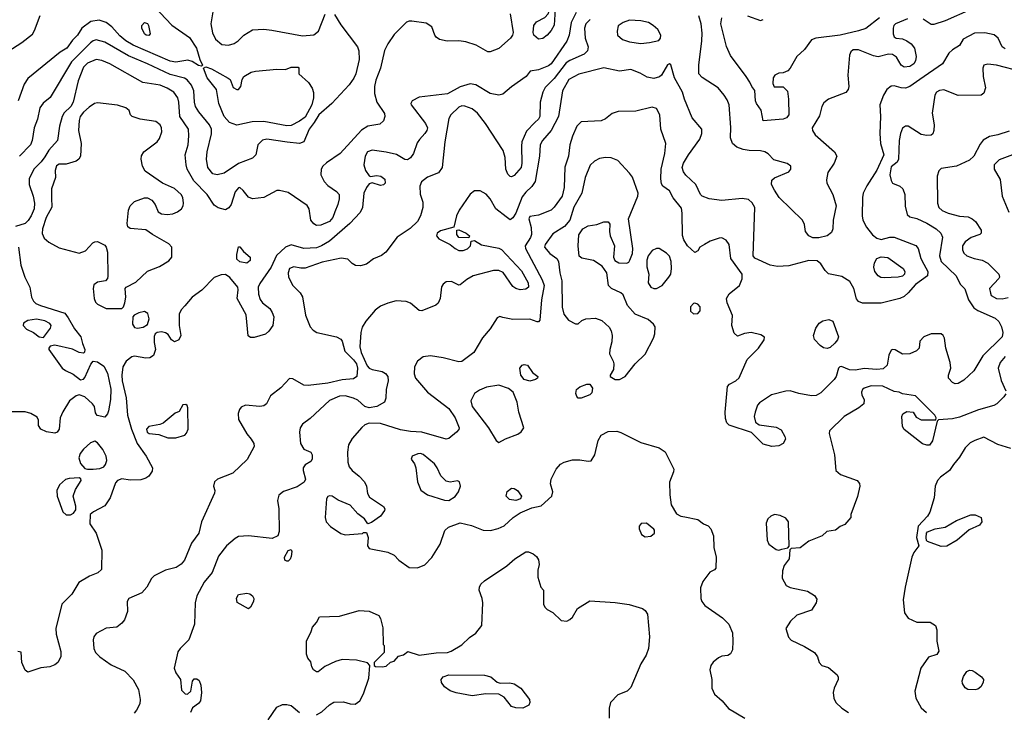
# Model space of a CAD drawing. Extents: x 1173079 to 1307053, y 522583 to 678478.
# Tile 146 of 256: x 1242427 to 1249350, y 555025 to 559895. Entities that reach past the tile are written whole.
import ezdxf

# ---------------------------------------------------------------- set-up
doc = ezdxf.new("R2010")
doc.units = 0

msp = doc.modelspace()

# ---------------------------------------------------------------- linework, layer by layer
at = {"layer": '0CON20XD'}
for points in [[(1246075, 559758.5), (1246042.9, 559785), (1246038.6, 559805), (1246042.2, 559855), (1246060.2, 559879.8), (1246119.2, 559910.8), (1246142.5, 559935), (1246150, 559955), (1246162.5, 560075), (1246175, 560097.5), (1246185, 560100), (1246196.1, 560086.1), (1246196.2, 560045), (1246184.6, 559855.4), (1246165, 559819.2), (1246135.7, 559785), (1246105, 559763.3), (1246075, 559758.5)], [(1243375.3, 559985.3), (1243496.3, 559856.3), (1243620.5, 559770.5), (1243670.5, 559695), (1243694.2, 559614.2), (1243712.5, 559575), (1243705, 559567.5), (1243685, 559572), (1243640.6, 559600.6), (1243609.6, 559609.6), (1243525, 559596), (1243485, 559603.1), (1243224.6, 559714.6), (1243174.6, 559745), (1243131.3, 559781.3), (1243075.3, 559845.3), (1243035.4, 559875.4), (1242985, 559891.2), (1242927.8, 559882.2), (1242864.2, 559835), (1242832.9, 559785), (1242798.5, 559751.5), (1242758.1, 559695), (1242712.7, 559667.3), (1242485, 559482.2), (1242459, 559441), (1242417.6, 559325)], [(1241737.1, 559037.1), (1241712.9, 559135), (1241681.5, 559225), (1241684.3, 559285), (1241695, 559301.2), (1241823, 559357), (1241865, 559365.6), (1241885.6, 559365.6), (1241914.2, 559354.2), (1241965, 559313.8), (1242045, 559335.7), (1242065, 559355.8), (1242088.9, 559395), (1242095.6, 559415), (1242099.7, 559480.3), (1242110.6, 559505), (1242131.4, 559528.6), (1242178.1, 559565), (1242442.5, 559735), (1242517, 559793), (1242532, 559818), (1242570.8, 559925)], [(1245875.8, 559935), (1245895.8, 559805), (1245892.9, 559785), (1245877.8, 559765), (1245795, 559691.5), (1245735, 559668.6), (1245717.9, 559667.9), (1245635.7, 559715), (1245565, 559739.4), (1245515, 559747.1), (1245433.4, 559743.4), (1245379.2, 559755), (1245355, 559771.1), (1245345.5, 559785), (1245326, 559845), (1245285, 559870), (1245185, 559885.4), (1245165, 559885.5), (1245146.4, 559876.4), (1245059.8, 559790.2), (1245016.2, 559725), (1244993, 559677), (1244964.5, 559555), (1244930.9, 559469.1), (1244921.5, 559425), (1244920.9, 559375), (1244939.4, 559315), (1244991.5, 559235), (1244995.4, 559214.6), (1244985.5, 559184.5), (1244959.1, 559160.9), (1244875, 559146.5), (1244831.1, 559118.9), (1244681.4, 558955), (1244585, 558887.9), (1244559.5, 558865), (1244547.5, 558845), (1244545.5, 558805), (1244567.6, 558757.6), (1244595, 558729.1), (1244655, 558687.8), (1244672.5, 558665), (1244673.6, 558636.4), (1244664.3, 558595.7), (1244642.9, 558545), (1244628.5, 558505), (1244605, 558476.5), (1244545, 558450.9), (1244515, 558448.7), (1244495, 558459.6), (1244475.4, 558485), (1244461.8, 558565), (1244449, 558589), (1244315, 558679.5), (1244255, 558694.4), (1244235, 558693.1), (1244145, 558644.3), (1244065, 558634.3), (1244035, 558646.2), (1243998.8, 558695), (1243975, 558713.8), (1243965, 558713.3), (1243943.3, 558685), (1243913.7, 558596.3), (1243898.9, 558571.1), (1243875, 558558.1), (1243821.9, 558571.9), (1243795, 558590.8), (1243744.6, 558665), (1243652.3, 558762.3), (1243605.4, 558845), (1243597.3, 558875), (1243591.8, 558945), (1243612.9, 559015), (1243617.2, 559077.2), (1243613.5, 559125), (1243554.2, 559215), (1243547.4, 559315), (1243539.7, 559345), (1243510, 559385), (1243465, 559413.4), (1243415, 559433.4), (1243293.4, 559453.4), (1243062, 559585), (1243005, 559607.3), (1242965, 559615.5), (1242905, 559590), (1242875, 559562), (1242838.7, 559465), (1242803.4, 559315), (1242785.8, 559285), (1242740.9, 559239.1), (1242727, 559213), (1242707.1, 559145), (1242693.5, 559045), (1242632.9, 558977.1), (1242605, 558930.8), (1242578.4, 558895), (1242526.9, 558845), (1242494, 558775), (1242494.7, 558735), (1242522.2, 558655), (1242531.4, 558605), (1242528, 558565), (1242508.6, 558515), (1242487.3, 558482.7), (1242465, 558462.7), (1242398.5, 558441.5)], [(1246340.3, 559945), (1246305.5, 559874.5), (1246290.2, 559785), (1246275.2, 559744.8), (1246165, 559584.6), (1246145, 559570.4), (1246075, 559541.4), (1246017.5, 559532.5), (1245988.8, 559495), (1245885, 559421.9), (1245825, 559370.6), (1245795, 559363.3), (1245735, 559376.5), (1245635, 559436.2), (1245595, 559444.5), (1245525, 559423.1), (1245435, 559374.6), (1245235, 559349.2), (1245187.5, 559325), (1245176.7, 559305), (1245180, 559295), (1245281.5, 559165), (1245294.5, 559135), (1245290, 559115), (1245276.7, 559095), (1245237.3, 559052.7), (1245221.7, 559028.3), (1245196.9, 558955), (1245175, 558924), (1245155, 558910), (1245135, 558912), (1245076.4, 558946.4), (1245004.3, 558964.3), (1244905, 558977.5), (1244873.6, 558965), (1244855.4, 558935), (1244847.1, 558875), (1244859.2, 558835), (1244885, 558796.7), (1244895, 558792.5), (1244935, 558800), (1244967.5, 558795), (1244993.6, 558773.6), (1244996.7, 558745), (1244985, 558733.3), (1244965, 558730), (1244905, 558746.7), (1244885, 558741.2), (1244865, 558715.8), (1244846.1, 558675), (1244837.5, 558575), (1244820.3, 558539.7), (1244748, 558462), (1244605, 558338.8), (1244550, 558305), (1244515, 558291.8), (1244425, 558286.2), (1244335, 558311.1), (1244296.4, 558296.4), (1244233.9, 558236.1), (1244194.6, 558155), (1244115, 558040), (1244103.8, 558015), (1244106.4, 557965), (1244117, 557927), (1244134.6, 557904.6), (1244185, 557864.4), (1244203.6, 557835), (1244213.6, 557805), (1244207.7, 557745), (1244179.6, 557705), (1244155, 557684.5), (1244075, 557659.2), (1244051.2, 557661.2), (1244032.7, 557672.7), (1244018.6, 557818.6), (1243956.9, 557935), (1243963.3, 557995), (1243960, 558015), (1243905, 558082.9), (1243875, 558102.9), (1243845, 558101.8), (1243795, 558082.5), (1243707.2, 557992.8), (1243638.9, 557945), (1243587.8, 557882.2), (1243562.5, 557855), (1243547.5, 557825), (1243547.5, 557745), (1243560, 557675), (1243545.9, 557644.1), (1243515, 557630), (1243495, 557643.3), (1243470.3, 557680.3), (1243453.1, 557693.1), (1243425, 557699.4), (1243394.4, 557695.6), (1243380, 557685), (1243372.5, 557667.5), (1243371.8, 557625), (1243382.5, 557575), (1243367.3, 557532.7), (1243341.7, 557518.3), (1243315.4, 557514.6), (1243235, 557528.8), (1243215, 557523.8), (1243176.2, 557495), (1243152.2, 557455), (1243144.7, 557395.3), (1243147.2, 557355), (1243175.4, 557235.4), (1243186.2, 557115), (1243212.7, 557015), (1243252.6, 556915), (1243316.9, 556825), (1243362.2, 556745), (1243359.8, 556720.2), (1243335, 556685.8), (1243315, 556671.4), (1243279.7, 556660.3), (1243205, 556657.5), (1243145, 556665.7), (1243114.4, 556655.6), (1243100.9, 556639.1), (1243063.3, 556533.3), (1243025, 556476.7), (1242945.9, 556434.1), (1242923.3, 556415), (1242921.2, 556351.2), (1242964.2, 556285), (1243003.8, 556165), (1243001.7, 556028.3), (1242977.5, 556005), (1242917.3, 555982.7), (1242843, 555937), (1242795, 555856.2), (1242724.2, 555785), (1242680.6, 555615), (1242682.9, 555575), (1242717.3, 555452.7), (1242715.8, 555415), (1242695.6, 555374.4), (1242675, 555358.8), (1242640, 555345), (1242575, 555338.8), (1242485, 555307.5), (1242465, 555322.5), (1242443.3, 555375), (1242438.3, 555448.3), (1242415, 555452.5)], [(1244641.7, 559931.7), (1244685, 559858.8), (1244803.3, 559705), (1244812.7, 559675), (1244814.5, 559615), (1244791.8, 559515), (1244777, 559483), (1244742.9, 559437.1), (1244622.5, 559305), (1244531.6, 559225), (1244498.9, 559171.1), (1244461.5, 559125), (1244424.3, 559035.7), (1244395.6, 559024.4), (1244307.5, 559032.5), (1244165.6, 559054.4), (1244135, 559046.9), (1244102.5, 559015), (1244086.9, 558945), (1244065, 558920.5), (1243965, 558883.8), (1243865, 558816.4), (1243815, 558804.5), (1243785, 558811.1), (1243749.1, 558855), (1243740, 558915), (1243744.6, 558965), (1243777, 559093), (1243775.3, 559125), (1243762.5, 559155), (1243687.3, 559247.3), (1243664.3, 559284.3), (1243656.4, 559315), (1243650.8, 559395), (1243634.2, 559435), (1243605, 559471.1), (1243585, 559484), (1243485, 559508.4), (1243325, 559585.3), (1243191.8, 559641.8), (1243025, 559737.6), (1242965, 559752.5), (1242945, 559746.5), (1242925, 559731.2), (1242791.8, 559598.2), (1242641.7, 559348.3), (1242591.3, 559308.7), (1242568, 559275), (1242551.9, 559195), (1242529.5, 559135), (1242515.8, 559045.8), (1242502.9, 559015), (1242427.1, 558935)], [(1243787.5, 559965), (1243770.4, 559865), (1243782.1, 559802.1), (1243805, 559758), (1243849.7, 559719.7), (1243895, 559715.8), (1243935, 559727.5), (1243963.7, 559746.3), (1244003.6, 559786.4), (1244065, 559822.3), (1244145, 559827.9), (1244200.2, 559820.2), (1244415, 559781.1), (1244495, 559788), (1244527.5, 559815), (1244575, 559933.3)], [(1248668.5, 559901.5), (1248584.2, 559865), (1248574.3, 559855), (1248569.2, 559835), (1248568.8, 559795), (1248576.7, 559775), (1248590, 559765), (1248635, 559759.2), (1248665, 559747.1), (1248695.3, 559725.3), (1248718.1, 559695), (1248729.5, 559635), (1248725.5, 559605), (1248714.4, 559585), (1248685, 559564.6), (1248645, 559560), (1248625.5, 559575), (1248591.4, 559631.4), (1248565, 559650.5), (1248535, 559653.5), (1248464.3, 559634.3), (1248431.2, 559641.2), (1248325, 559682.9), (1248287.6, 559682.4), (1248270.9, 559669.1), (1248261.5, 559645), (1248251.1, 559505), (1248257.5, 559425), (1248252.5, 559405), (1248235, 559382.5), (1248114.7, 559335.3), (1248080.5, 559309.5), (1248066.7, 559285), (1248050.7, 559219.3), (1247998.9, 559135), (1248001.1, 559115), (1248020.8, 559085), (1248156, 558965), (1248172, 558935), (1248154.2, 558885.8), (1248110, 558820), (1248100.7, 558769.3), (1248102.5, 558745), (1248144.6, 558665), (1248168.2, 558585), (1248147.1, 558485), (1248145.6, 558425), (1248135, 558398.8), (1248105, 558375.6), (1248045, 558361.8), (1248005, 558361.5), (1247975, 558375.7), (1247952.9, 558405), (1247945.7, 558455), (1247931.4, 558485), (1247766.7, 558645), (1247735, 558696.2), (1247712.9, 558735), (1247714.5, 558765.5), (1247735, 558784), (1247834, 558825), (1247849.4, 558845), (1247848.1, 558865), (1247823.7, 558883.7), (1247730.2, 558910.2), (1247690.6, 558950.6), (1247666.1, 558966.1), (1247635, 558973.8), (1247555.3, 558975.3), (1247515, 558982.2), (1247469.6, 558999.6), (1247439.5, 559025), (1247425.4, 559065), (1247426.7, 559136.7), (1247414.6, 559295), (1247401.7, 559331.7), (1247381.5, 559365), (1247337.1, 559415), (1247225, 559488.1), (1247203.1, 559515), (1247201.8, 559575), (1247223.9, 559746.1), (1247225, 559800), (1247218.2, 559865), (1247202.6, 559922.6)], [(1247545, 559922.1), (1247635, 559888.5), (1247654, 559896)], [(1249114.6, 559965.4), (1248935, 559887.5), (1248855, 559861.1), (1248835, 559860.6), (1248778.8, 559898.8)], [(1243335, 559784.4), (1243317.5, 559785), (1243304.2, 559795), (1243287.1, 559835), (1243285.7, 559855), (1243305, 559874.4), (1243325, 559868.9), (1243333.5, 559855), (1243343.8, 559796.2), (1243335, 559784.4)], [(1246437.5, 559895), (1246408.5, 559865), (1246399.2, 559835), (1246402.3, 559765), (1246424.5, 559705), (1246420.6, 559675), (1246395, 559652.3), (1246295, 559608.8), (1246268.8, 559591.2), (1246185, 559481.9), (1246122.1, 559417.9), (1246105.9, 559385), (1246087.7, 559315), (1246085.4, 559215), (1246075, 559195.7), (1246048.5, 559171.5), (1245990.1, 559109.9), (1245958.5, 559035), (1245954.5, 559005), (1245958.9, 558885), (1245952.2, 558855), (1245905, 558799.2), (1245885, 558790), (1245875, 558792), (1245859.1, 558809.1), (1245844.4, 558845), (1245840, 558925), (1245827.1, 558975), (1245701.5, 559165), (1245645, 559238.1), (1245607.8, 559267.8), (1245557.8, 559287.8), (1245535, 559288.2), (1245515, 559280.9), (1245457.5, 559225), (1245445, 559200), (1245416, 559035), (1245398.5, 558855), (1245370.8, 558819.2), (1245295, 558788.2), (1245252.9, 558755), (1245240.6, 558725), (1245243, 558667)], [(1246795, 559726.4), (1246855, 559734.4), (1246920.5, 559749.5), (1246933.3, 559765), (1246934, 559785), (1246914, 559825), (1246880.8, 559855), (1246847.5, 559875), (1246795, 559886.6), (1246715, 559890.6), (1246670.8, 559875), (1246635, 559851.2), (1246627.1, 559815), (1246631.4, 559785), (1246665.8, 559755), (1246715, 559738), (1246795, 559726.4)], [(1248472.5, 559907.5), (1248376.5, 559833.5), (1248325, 559815.3), (1248195, 559785.4), (1248025.7, 559764.3), (1247995, 559752), (1247946, 559685), (1247891.4, 559635), (1247845, 559554), (1247828, 559535), (1247795, 559520), (1247765, 559518), (1247736.1, 559503.9), (1247723.8, 559485), (1247722.5, 559445), (1247731.7, 559421.7), (1247795, 559422.5), (1247825, 559392.5), (1247833.8, 559335), (1247834, 559225), (1247818.8, 559205), (1247795.5, 559194.5), (1247655, 559182.5), (1247639.5, 559259.5), (1247606.7, 559305), (1247600, 559325), (1247597, 559397), (1247573.9, 559423.9), (1247561.2, 559455), (1247534.3, 559495), (1247425, 559642), (1247397.4, 559707.4), (1247357.5, 559865), (1247365, 559906.7)], [(1249355, 559689.6), (1249334.1, 559704.1), (1249306.4, 559765), (1249278.7, 559788.7), (1249213.2, 559803.2), (1249140.6, 559799.4), (1249061.2, 559758.8), (1249035, 559712.5), (1248985, 559683.3), (1248960.5, 559659.5), (1248916, 559585), (1248756.1, 559473.9), (1248685, 559424.5), (1248655, 559412.7), (1248625, 559414.5), (1248575, 559429.7), (1248555, 559427.8), (1248524.6, 559405), (1248500, 559365), (1248475.6, 559295), (1248480, 559215), (1248475.6, 559095), (1248478.8, 559025), (1248502, 558945), (1248454.3, 558835.7), (1248382.4, 558727.6), (1248357.9, 558675), (1248352.3, 558645), (1248350, 558515), (1248356.2, 558485), (1248381.5, 558435), (1248422.8, 558382.8), (1248455, 558358.7), (1248485, 558349.7), (1248545, 558365.3), (1248575, 558365.3), (1248728.1, 558308.1), (1248743.3, 558285), (1248763.8, 558215), (1248783.9, 558175), (1248811.8, 558125), (1248810, 558095), (1248725, 558032.5), (1248675, 557973.3), (1248645, 557948.1), (1248615, 557933.8), (1248485, 557901.1), (1248352.1, 557902.1), (1248324.5, 557914.5), (1248311.5, 557931.5), (1248293.3, 558005), (1248264.6, 558054.6), (1248208.8, 558088.8), (1248115, 558108.1), (1248090.8, 558130.8), (1248059.4, 558179.4), (1248035, 558199.1), (1247975, 558202.7), (1247835, 558165.3), (1247755, 558160.3), (1247705, 558170), (1247597.2, 558217.2), (1247584.3, 558235), (1247594.8, 558505.3), (1247596.7, 558575), (1247577.3, 558607.3), (1247551.7, 558631.7), (1247507.4, 558637.4), (1247363.4, 558623.4), (1247275, 558635.7), (1247225, 558654.2), (1247213.3, 558665), (1247182, 558735), (1247111.2, 558801.2), (1247094.6, 558825), (1247085.4, 558855), (1247094.6, 558885), (1247130.4, 558945), (1247208.6, 559055), (1247222.9, 559095), (1247222.5, 559125), (1247155, 559205.8), (1247102.5, 559335), (1247088.1, 559385), (1247030.4, 559485), (1247005, 559576.7), (1246995, 559583.8), (1246981.7, 559578.3), (1246940, 559505), (1246925, 559492.5), (1246885, 559481.9), (1246839.7, 559489.7), (1246788.9, 559518.9), (1246725, 559543.6), (1246645, 559533.8), (1246535, 559555.4), (1246359.3, 559510.7), (1246288.1, 559475), (1246244.6, 559395), (1246216.2, 559213.8), (1246164.8, 559115.2), (1246102.1, 559045), (1246086.2, 559015), (1246082, 558935), (1246052.7, 558757.3), (1246028.8, 558721.2), (1245985, 558682.7), (1245960.3, 558649.7), (1245915, 558535.5), (1245895, 558500.6), (1245875, 558488.1), (1245847.7, 558507.8), (1245774.8, 558564.8), (1245735.3, 558635.3), (1245707.4, 558667.4), (1245665, 558691.4), (1245625, 558692.5), (1245595, 558667.5), (1245516.9, 558555), (1245498.6, 558515), (1245480, 558435), (1245385, 558410.8), (1245362, 558395), (1245358, 558375), (1245373.3, 558355), (1245454.3, 558314.3), (1245489.2, 558285), (1245515, 558272.1), (1245545, 558271.5), (1245575.4, 558284.6), (1245596.2, 558305), (1245602.5, 558337.5), (1245625, 558342.5), (1245675, 558311.2), (1245795, 558288.9), (1245815, 558278.5), (1245955, 558130), (1246003.2, 558045), (1246004.6, 558015), (1245985, 557999.3), (1245945, 557994.7), (1245915, 558003.8), (1245895, 558018.9), (1245826.8, 558116.8), (1245795, 558132.1), (1245758.6, 558131.4), (1245615.4, 558094.6), (1245571.1, 558068.9), (1245525, 558030), (1245515, 558028), (1245463.7, 558053.7), (1245425, 558052.5), (1245404.1, 558035.9), (1245392.7, 558017.3), (1245384.6, 557935), (1245369.1, 557900.9), (1245352.4, 557887.6), (1245255, 557848), (1245235, 557850), (1245175, 557902.9), (1245145, 557912.9), (1245075, 557917.5), (1245015, 557902.7), (1244965, 557881.5), (1244927.1, 557852.9), (1244861.1, 557775), (1244836.2, 557733.8), (1244825.5, 557694.5), (1244820, 557595), (1244827.5, 557555), (1244871.1, 557461.1), (1244885, 557444.6), (1244905, 557436), (1244975, 557422.3), (1244998.2, 557408.2), (1245016.2, 557385), (1245019.2, 557355), (1245003.3, 557295), (1245002, 557235), (1244991.2, 557205), (1244938, 557175), (1244884.8, 557164.8), (1244855, 557175.3), (1244805, 557218.8), (1244775, 557234.6), (1244715, 557251.3), (1244675, 557248.5), (1244605, 557218.5), (1244469.5, 557090.5), (1244415, 557050), (1244400, 557025), (1244393.5, 556995), (1244401.5, 556915), (1244425, 556875.8), (1244473.3, 556853.3), (1244483.3, 556835), (1244483.3, 556805), (1244475, 556787.5), (1244435, 556766), (1244421.4, 556745), (1244420, 556725), (1244437.5, 556665), (1244427.2, 556642.8), (1244379.2, 556610.8), (1244281.2, 556578.8), (1244249.3, 556550.7), (1244241.1, 556515), (1244249.5, 556455), (1244252.7, 556297.3), (1244243.3, 556265), (1244201.7, 556248.3), (1244035, 556266.2), (1243965, 556260.6), (1243942.7, 556247.3), (1243880.6, 556195), (1243826.1, 556123.9), (1243781.3, 556008.7), (1243725, 555941.2), (1243672, 555845), (1243660, 555795), (1243656.2, 555645), (1243616, 555535), (1243556, 555475), (1243539.7, 555450.3), (1243512.5, 555335), (1243525, 555302.5), (1243557.5, 555255), (1243565, 555180), (1243590, 555155), (1243606.7, 555153.3), (1243630, 555175), (1243642.5, 555245), (1243655, 555260), (1243671.7, 555261.7), (1243688.3, 555248.3), (1243702, 555215), (1243705.8, 555165), (1243698, 555105), (1243685, 555086.2), (1243642.7, 555057.3), (1243629.2, 555025)], [(1249475, 559529.2), (1249295, 559574.6), (1249235, 559581.9), (1249205, 559576), (1249199.2, 559555), (1249201.1, 559495), (1249216.7, 559415), (1249205, 559378.8), (1249186.7, 559365), (1249025, 559362.2), (1248925, 559401.9), (1248895, 559396.9), (1248874.5, 559385.5), (1248862, 559365), (1248842.1, 559237.9), (1248857.8, 559155), (1248855.6, 559115), (1248846.6, 559093.4), (1248835, 559084), (1248805, 559080), (1248765, 559087.5), (1248675, 559145.5), (1248655, 559145.5), (1248635, 559131.4), (1248620.4, 559095), (1248610.9, 559045), (1248606.9, 558913.1), (1248597.3, 558892.7), (1248555, 558860), (1248544.7, 558805), (1248553.5, 558765), (1248565, 558746), (1248615, 558724), (1248635.8, 558705), (1248650, 558665), (1248653, 558583), (1248666.1, 558526.1), (1248685, 558508.8), (1248735, 558498.1), (1248804.7, 558464.7), (1248870.6, 558425), (1248904.4, 558395), (1248914.5, 558365), (1248895.3, 558235), (1248905.3, 558195), (1249012.2, 558095), (1249040, 558035), (1249071.5, 558001.5), (1249097.7, 557925), (1249135, 557870), (1249165, 557850.4), (1249285, 557796.7), (1249311.9, 557771.9), (1249330.5, 557735), (1249339.5, 557695), (1249335.6, 557665), (1249199.6, 557530.4), (1249135, 557425.6), (1249065, 557361.5), (1249025, 557336.7), (1249005, 557334.5), (1248985, 557343.1), (1248958.1, 557375), (1248958.1, 557395), (1248973.6, 557445), (1248970.4, 557485), (1248938.5, 557585), (1248930, 557655), (1248920, 557675), (1248905, 557685.6), (1248835, 557686.7), (1248785, 557664), (1248756.7, 557635), (1248752.5, 557585), (1248732.3, 557567.7), (1248685, 557545.8), (1248635, 557544.2), (1248583.2, 557573.2), (1248565, 557576.7), (1248555, 557571.4), (1248537.3, 557535), (1248526.4, 557465), (1248498.9, 557441.1), (1248455, 557434.7), (1248365, 557441.8), (1248305, 557431.3), (1248262.6, 557432.6), (1248205, 557457.1), (1248193.8, 557455), (1248184.3, 557445), (1248167.5, 557385), (1248154.5, 557365), (1248059.7, 557270.3), (1248027, 557253), (1247995, 557250), (1247905, 557265.6), (1247845, 557284.3), (1247815, 557283.1), (1247712.7, 557257.3), (1247628.8, 557201.2), (1247614.5, 557185), (1247598.5, 557135), (1247592.5, 557105), (1247601.4, 557065), (1247625.5, 557045.5), (1247745, 557029.5), (1247780.9, 557010.9), (1247808, 556965), (1247812, 556945), (1247796, 556915), (1247765, 556897.8), (1247715.5, 556894.5), (1247655, 556909.4), (1247572.9, 556992.9), (1247415, 557042.9), (1247399.6, 557059.6), (1247388.8, 557091.2), (1247386.8, 557135), (1247404.5, 557315.5), (1247417.8, 557332.2), (1247462, 557355), (1247485, 557377.5), (1247542, 557505), (1247621.2, 557585), (1247662.5, 557645), (1247663, 557663), (1247638.8, 557678.8), (1247570, 557695), (1247522.5, 557687.5), (1247475, 557670), (1247451.7, 557691.7), (1247434.4, 557745), (1247439.4, 557815), (1247400.8, 557905), (1247396.2, 557935), (1247415, 557967.3), (1247488.9, 558025), (1247506.7, 558073.3), (1247506.2, 558105), (1247426.4, 558215), (1247414.5, 558314.5), (1247394.5, 558344.5), (1247365, 558360), (1247345, 558357.8), (1247282.2, 558337.8), (1247241.2, 558315)], [(1244305, 559148.3), (1244145, 559179.5), (1244062.6, 559177.4), (1243955, 559152.1), (1243902.9, 559172.9), (1243865, 559214.3), (1243827.1, 559305), (1243810, 559405), (1243745.7, 559485), (1243720, 559555), (1243735, 559562.5), (1243775, 559550), (1243894.1, 559484.1), (1243906.2, 559475), (1243928.3, 559418.3), (1243953, 559403), (1243966, 559405), (1243982.9, 559425), (1243991.4, 559475), (1244003.1, 559495), (1244054.2, 559525), (1244085, 559532.7), (1244236.4, 559546.4), (1244296, 559544), (1244335, 559560), (1244385, 559560), (1244390, 559555), (1244390, 559515), (1244457.5, 559452.5), (1244483.5, 559413.5), (1244492, 559382), (1244492.8, 559345), (1244481.1, 559295), (1244435, 559209.5), (1244395, 559181.3), (1244335, 559151.7), (1244305, 559148.3)], [(1243145, 557863.3), (1243157.5, 557875), (1243166.1, 557903.9), (1243172.5, 557945), (1243168.8, 558005), (1243175.8, 558014.2), (1243245, 558050.3), (1243325, 558126.1), (1243409.4, 558160.6), (1243475, 558200), (1243496, 558225), (1243496, 558295), (1243475, 558320), (1243360, 558385), (1243315, 558417.5), (1243205, 558426.2), (1243188.8, 558438.8), (1243182.3, 558462.3), (1243191.4, 558555), (1243205, 558586), (1243235, 558615.7), (1243305, 558641.4), (1243325, 558642.5), (1243355.5, 558625.5), (1243379.2, 558595), (1243401.2, 558545), (1243425, 558530), (1243465, 558525.5), (1243505, 558529.6), (1243536.4, 558543.6), (1243564.7, 558565.3), (1243576.7, 558585), (1243579.5, 558605), (1243573.3, 558645), (1243562.2, 558665), (1243515, 558707.3), (1243431.2, 558745), (1243310.5, 558830.5), (1243290, 558865), (1243280.6, 558915), (1243282.6, 558937.4), (1243299.2, 558965), (1243394, 559035), (1243410.3, 559059.7), (1243425.7, 559105.7), (1243424.4, 559134.4), (1243415, 559156), (1243385, 559179.2), (1243275, 559195.7), (1243217.5, 559215), (1243206.4, 559226.4), (1243196.1, 559256.1), (1243173.9, 559273.9), (1243115, 559293.8), (1242975, 559310), (1242953.8, 559305), (1242915, 559280.6), (1242875, 559244.4), (1242852.7, 559215), (1242844.5, 559185), (1242840, 559115), (1242859.2, 559025), (1242855.8, 558935), (1242843.8, 558915), (1242825, 558900), (1242755, 558880), (1242705, 558878.8), (1242685, 558866.2), (1242675.8, 558835), (1242678.8, 558785), (1242651.5, 558705), (1242652, 558642), (1242652.6, 558577.4), (1242612.5, 558505), (1242587.1, 558425), (1242585, 558392.5), (1242598.5, 558358.5), (1242631.4, 558331.4), (1242705, 558291.4), (1242845, 558254.4), (1242890.7, 558269.3), (1242940.8, 558325), (1242955, 558332.9), (1242975, 558334.2), (1243025, 558310), (1243035.8, 558295), (1243045, 558260), (1243047.8, 558092.2), (1243043.8, 558075), (1243030.7, 558059.3), (1242975, 558048.6), (1242949.8, 558030.2), (1242943.5, 558005), (1242950, 557935), (1242959.8, 557909.8), (1242973.8, 557893.8), (1243035, 557863.3), (1243145, 557863.3)], [(1247241.2, 558315), (1247210, 558295), (1247195, 558270), (1247175, 558257.5), (1247122, 558305), (1247096.6, 558346.6), (1247086.4, 558376.4), (1247085.5, 558535), (1247079.4, 558569.4), (1247022.9, 558642.9), (1246995, 558692), (1246950, 558725), (1246940.6, 558740.6), (1246934.4, 558775), (1246938.2, 558845), (1246962.7, 558955), (1246970, 559025), (1246935.3, 559125), (1246927.5, 559225), (1246905, 559270), (1246875, 559279.4), (1246758.8, 559251.2), (1246635, 559250), (1246594, 559236), (1246545, 559198.6), (1246515, 559184.2), (1246375, 559175.8), (1246345, 559145.8), (1246313.3, 559075), (1246294.5, 559015.5), (1246286.7, 558935), (1246261.1, 558858.9), (1246254.6, 558715), (1246241.1, 558655), (1246185, 558575.6), (1246165, 558556.5), (1246075, 558519.5), (1246015, 558511.2), (1246006, 558495), (1246024, 558434), (1246025.3, 558385.3), (1246017.7, 558362.3), (1245982.2, 558305), (1245982.8, 558285), (1246099.7, 558065), (1246115.3, 558025), (1246095.4, 557925), (1246085, 557783.3), (1246075, 557770), (1246065, 557770), (1246015, 557788.9), (1245895, 557785.9), (1245825, 557800), (1245802.5, 557807.5), (1245785, 557798.8), (1245735, 557721.9), (1245681.1, 557658.9), (1245620.5, 557555), (1245535, 557492.5), (1245515, 557488.2), (1245405, 557518.4), (1245315, 557532.5), (1245265, 557524.4), (1245224.3, 557495), (1245203.3, 557455), (1245201.1, 557405), (1245209.4, 557375), (1245295.5, 557275), (1245445, 557161.5), (1245488.8, 557095), (1245517.9, 557025), (1245515, 557012.5), (1245499.4, 556995), (1245445, 556950.5), (1245425, 556944.6), (1245255, 556994.7), (1245175, 557000), (1245105, 557011.3), (1244965, 557056.9), (1244885, 557057.8), (1244855, 557046.1), (1244832.1, 557027.9), (1244765, 556950.9), (1244740, 556905), (1244731.5, 556855), (1244734.4, 556785), (1244745, 556750), (1244764.2, 556725), (1244815, 556685.6), (1244852.5, 556645), (1244865.8, 556615), (1244873, 556563), (1244887, 556537), (1244985, 556471.2), (1244993.8, 556455), (1244992, 556445), (1244965, 556403.8), (1244900.7, 556359.3), (1244875, 556350), (1244851.2, 556385), (1244805, 556420), (1244750.6, 556480.6), (1244666.2, 556516.2), (1244625, 556544.3), (1244605, 556547.8), (1244595, 556542.5), (1244585.6, 556525), (1244575.4, 556395), (1244583.3, 556363.3), (1244612.7, 556332.7), (1244685, 556281.8), (1244715, 556272.2), (1244837.5, 556282.5), (1244845, 556290), (1244865, 556290), (1244877.5, 556255), (1244873.8, 556195), (1244885, 556176.7), (1245015, 556150.8), (1245059.4, 556129.4), (1245093.3, 556095), (1245165, 556044), (1245225, 556040.8), (1245275, 556062.5), (1245325.6, 556114.4), (1245383.1, 556206.9), (1245415.4, 556304.6), (1245442, 556328), (1245525, 556356.7), (1245605, 556337.5), (1245685, 556306.1), (1245737.3, 556302.7), (1245792.4, 556317.6), (1245833.8, 556336.2), (1245897.1, 556395), (1245945, 556428.5), (1246027.1, 556462.9), (1246093.2, 556476.8), (1246169.2, 556545), (1246175.8, 556575), (1246160.5, 556630.5), (1246164, 556665), (1246200, 556735), (1246230.5, 556769.5), (1246255, 556784.4), (1246315, 556799.5), (1246365, 556799.5), (1246425, 556790), (1246445, 556794.2), (1246472.2, 556835), (1246493.6, 556936.4), (1246515, 556973.8), (1246565, 556998.8), (1246625, 557001.2), (1246655, 556992.5), (1246795, 556922.2), (1246924.5, 556884.5), (1246965.5, 556855.5), (1247025.7, 556735), (1247024.2, 556715), (1246996.4, 556643.6), (1246997.5, 556555), (1247008, 556485), (1247045, 556421.2), (1247075, 556404), (1247105, 556400), (1247195, 556380), (1247235, 556350), (1247267.3, 556337.3), (1247285.6, 556315.6), (1247304.3, 556265), (1247307.1, 556185), (1247323.8, 556115), (1247321.7, 556038.3), (1247313, 556027), (1247280.5, 556009.5), (1247231.4, 555945), (1247215, 555900), (1247215.6, 555825), (1247222.5, 555805), (1247245, 555776), (1247369.3, 555689.3), (1247412.5, 555645), (1247438.6, 555585), (1247442.5, 555525), (1247438.8, 555465), (1247424.2, 555435.8), (1247405.7, 555424.3), (1247365, 555419.4), (1247341.4, 555408.6), (1247302, 555378), (1247285.8, 555355), (1247279.2, 555325), (1247292.9, 555255), (1247292.9, 555195), (1247311.7, 555151.7), (1247367.5, 555105), (1247411.7, 555051.7), (1247526.2, 554985)], [(1249385, 559111.4), (1249303.8, 559086.2), (1249245, 559073.1), (1249202.2, 559047.8), (1249179.5, 559020.5), (1249135, 558935.6), (1249105, 558906.2), (1249015, 558865.4), (1248905, 558847.5), (1248888.8, 558831.2), (1248879.2, 558795), (1248880.5, 558605), (1248890.5, 558575), (1248913.9, 558553.9), (1248955, 558535.3), (1249035, 558513.4), (1249095, 558507.9), (1249124, 558495), (1249147, 558477), (1249187.5, 558415), (1249187.5, 558395), (1249178.8, 558385), (1249117.7, 558362.3), (1249075, 558333.1), (1249056.7, 558305), (1249055.6, 558275.6), (1249065, 558253.8), (1249086.2, 558235), (1249138.8, 558215), (1249195, 558202.9), (1249235, 558183.4), (1249312.5, 558105), (1249316.2, 558085), (1249312, 558075), (1249246.7, 558005), (1249252, 557972), (1249258.8, 557955), (1249295, 557933.8), (1249335, 557931.5), (1249377.9, 557942.1)], [(1249406.7, 558945), (1249315, 558908.6), (1249279.2, 558875), (1249278.6, 558845), (1249321.9, 558771.9), (1249336, 558655), (1249381.5, 558541.5)], [(1246645, 557364.4), (1246683.3, 557385), (1246754, 557475), (1246825, 557543.1), (1246883.3, 557655), (1246891.9, 557685), (1246894.2, 557734.2), (1246884, 557755), (1246847.2, 557787.2), (1246755, 557824), (1246700.8, 557885), (1246669.5, 557959.5), (1246653.5, 557973.5), (1246588.6, 558005), (1246566.9, 558025), (1246554.4, 558114.4), (1246522.1, 558162.1), (1246462, 558202), (1246378.8, 558218.8), (1246361.7, 558231.7), (1246354.3, 558305), (1246358.3, 558381.7), (1246386.7, 558425), (1246425, 558445.3), (1246485.4, 558454.6), (1246535, 558474.2), (1246565, 558473.3), (1246576.1, 558456.1), (1246573.1, 558405), (1246578.1, 558375), (1246608.6, 558305), (1246602, 558225), (1246611.7, 558201.7), (1246640, 558185), (1246695, 558182.5), (1246710, 558190), (1246717, 558203), (1246735, 558250), (1246738.8, 558285), (1246707.5, 558495), (1246774.2, 558655), (1246775.7, 558675), (1246735, 558787.5), (1246715, 558816.7), (1246632, 558905), (1246585, 558922.9), (1246545, 558925.4), (1246505, 558917.7), (1246469.1, 558900.9), (1246437.3, 558872.7), (1246402, 558785), (1246378.7, 558675), (1246323, 558577), (1246295.4, 558484.6), (1246258.7, 558441.3), (1246175, 558389.4), (1246122.9, 558315), (1246117.5, 558295), (1246155, 558250), (1246203.3, 558215), (1246216.2, 558195), (1246225.8, 558115), (1246239.6, 558059.6), (1246242.6, 557872.6), (1246253.1, 557825), (1246285, 557782), (1246335, 557756.2), (1246355, 557756.7), (1246380.2, 557779.8), (1246408.1, 557791.9), (1246475, 557796.2), (1246519.8, 557779.8), (1246572, 557732), (1246587.1, 557707.1), (1246593.8, 557673.8), (1246591.2, 557628.8), (1246575.6, 557575), (1246574.3, 557545), (1246600, 557495), (1246603.8, 557475), (1246603.3, 557435), (1246580, 557395), (1246580, 557385), (1246615, 557365.8), (1246645, 557364.4)], [(1245243, 558667), (1245261.4, 558611.4), (1245262.9, 558575), (1245246.2, 558515), (1245223.7, 558476.3), (1245172.2, 558427.8), (1245081.9, 558365), (1245000.8, 558259.2), (1244972.2, 558237.8), (1244915.6, 558214.4), (1244866.7, 558175), (1244824.2, 558164.2), (1244787.7, 558167.7), (1244765, 558181.2), (1244735, 558211.2), (1244688.3, 558218.3), (1244555, 558190.7), (1244435, 558148.8), (1244405, 558147.3), (1244355, 558156.7), (1244325, 558145.7), (1244313.9, 558115), (1244316.5, 558085), (1244347.1, 558025), (1244400.5, 557975), (1244416.3, 557946.3), (1244436.6, 557816.6), (1244470.4, 557735), (1244490.9, 557710.9), (1244516.2, 557696.2), (1244654.7, 557664.7), (1244685, 557648.6), (1244694.6, 557634.6), (1244714.3, 557564.3), (1244775, 557503.8), (1244795.2, 557475), (1244802.7, 557445), (1244798.9, 557385), (1244775, 557369.6), (1244695, 557362.1), (1244595, 557340), (1244455, 557321.8), (1244425, 557325.6), (1244348.9, 557368.9), (1244325, 557371.9), (1244263, 557307), (1244189.6, 557250.4), (1244161.9, 557195), (1244145, 557180), (1244115, 557174.4), (1244016.1, 557183.9), (1243985, 557171.2), (1243972.5, 557155), (1243963.2, 557126.8), (1243964.7, 557084.7), (1244025, 556982), (1244054.2, 556945), (1244073.8, 556915), (1244076.2, 556895), (1244027.8, 556802.2), (1243925, 556705.8), (1243817.5, 556665), (1243796.2, 556645), (1243790.8, 556615), (1243798.8, 556585), (1243796.7, 556565), (1243706.5, 556365), (1243687.5, 556285), (1243635, 556213.8), (1243586, 556095), (1243562.7, 556067.3), (1243526.8, 556043.2), (1243452.5, 556025), (1243373.3, 555985), (1243355, 555966.7), (1243322, 555905), (1243285.5, 555864.5), (1243194, 555825), (1243182, 555805), (1243184.3, 555735), (1243164.3, 555675.7), (1243145, 555651.2), (1243110, 555625), (1243035, 555616), (1242965, 555580), (1242948.8, 555555), (1242944.2, 555535.8), (1242947.5, 555475), (1242960.8, 555445), (1242991.2, 555415), (1243069.7, 555359.7), (1243167.5, 555315), (1243224.4, 555254.4), (1243262.9, 555185), (1243274.2, 555115), (1243272, 555085), (1243249.7, 555040.3), (1243231.7, 555018.3)], [(1245585, 558360), (1245514.2, 558364.2), (1245501.2, 558385), (1245500, 558415), (1245515, 558417.5), (1245567.5, 558395), (1245590, 558375), (1245585, 558360)], [(1242420, 558295), (1242435, 558169.2), (1242463.4, 558083.4), (1242498.9, 558015), (1242509.5, 557945), (1242524.3, 557915), (1242540.4, 557900.4), (1242574.6, 557884.6), (1242745, 557831.2), (1242769.3, 557799.3), (1242811.9, 557721.9), (1242857.1, 557665), (1242868.7, 557618.7), (1242885.7, 557575), (1242883.8, 557556.2), (1242875, 557551.2), (1242845, 557554.4), (1242798, 557578), (1242675, 557606.9), (1242641.2, 557598.8), (1242631.2, 557585), (1242632.5, 557575), (1242727.1, 557445), (1242748.3, 557428.3), (1242802.6, 557402.6), (1242855, 557362), (1242875, 557368), (1242885, 557380), (1242926.5, 557473.5), (1242945, 557494), (1242975, 557489.4), (1243018.3, 557458.3), (1243045, 557410), (1243067.3, 557297.3), (1243065.7, 557224.3), (1243052.5, 557145), (1243045, 557123.8), (1243025, 557101.2), (1242972.3, 557112.3), (1242960.7, 557130.7), (1242953.8, 557175), (1242939.2, 557195), (1242885, 557243.3), (1242845, 557257.1), (1242825, 557250), (1242777.5, 557215), (1242731.2, 557138.8), (1242712.5, 557095), (1242705.6, 557015), (1242690.8, 556995), (1242675, 556986.9), (1242615, 556996), (1242575, 557016.7), (1242560.7, 557040.7), (1242559.3, 557079.3), (1242550.7, 557100.7), (1242506.8, 557126.8), (1242465, 557138.6), (1242341.7, 557138.3)], [(1244025, 558184), (1243975, 558191.4), (1243955, 558212), (1243953.6, 558245), (1243965, 558296.7), (1243975, 558296.7), (1244000, 558265), (1244048.8, 558225), (1244048.3, 558201.7), (1244025, 558184)], [(1246885, 558004.5), (1246905, 558004.5), (1246944.3, 558025), (1246992.5, 558085), (1247004.5, 558105.5), (1247010.9, 558145), (1247008.2, 558195), (1246995, 558232), (1246975, 558253.8), (1246923.9, 558286.1), (1246905, 558286), (1246875, 558271.2), (1246846.2, 558235), (1246836.4, 558203.6), (1246836.4, 558156.4), (1246850, 558105), (1246846, 558045), (1246865, 558014.3), (1246885, 558004.5)], [(1248505, 558079.6), (1248482.5, 558082.5), (1248463.3, 558093.3), (1248440, 558125), (1248433.6, 558155), (1248436.5, 558185), (1248453.1, 558215), (1248485, 558228.5), (1248532, 558222), (1248638.1, 558145), (1248651.1, 558125), (1248648.9, 558105), (1248635, 558092.3), (1248605, 558084.1), (1248505, 558079.6)], [(1243255, 557726.2), (1243295, 557734), (1243325, 557752.5), (1243338.3, 557791.7), (1243328.9, 557828.9), (1243305, 557842.5), (1243266.1, 557833.9), (1243233, 557817), (1243222.5, 557805), (1243221.2, 557755), (1243235, 557730), (1243255, 557726.2)], [(1247165, 557827.5), (1247195, 557829.2), (1247212.1, 557847.9), (1247210.8, 557875), (1247195, 557894), (1247175, 557901.2), (1247165, 557898.8), (1247144.2, 557875), (1247144.2, 557845), (1247165, 557827.5)], [(1242595, 557661.2), (1242644, 557725), (1242648.8, 557745), (1242639.1, 557759.1), (1242605, 557777.1), (1242545, 557788.1), (1242485, 557779.2), (1242455, 557760), (1242452, 557745), (1242475, 557720), (1242523.8, 557695), (1242565, 557664), (1242595, 557661.2)], [(1248105, 557583.5), (1248078, 557588), (1248054.7, 557604.7), (1248015, 557646), (1248007.8, 557675), (1248024.5, 557725), (1248048.9, 557761.1), (1248075, 557777.1), (1248116.5, 557786.5), (1248144.4, 557774.4), (1248183.5, 557665), (1248177.5, 557645), (1248158.7, 557621.3), (1248125, 557591.1), (1248105, 557583.5)], [(1249355, 557526.9), (1249320.4, 557485), (1249307.1, 557445), (1249327.6, 557357.6), (1249361.2, 557285)], [(1246015, 557354.5), (1245975.4, 557365.4), (1245950.6, 557395), (1245944.2, 557445), (1245960, 557465), (1245975, 557470), (1245998.8, 557465), (1246032.5, 557415), (1246070, 557385), (1246068.8, 557375), (1246055, 557365.8), (1246015, 557354.5)], [(1245795, 556922.5), (1245842, 556948), (1245929.2, 556980.8), (1245952.6, 556997.4), (1245972.5, 557025), (1245937.9, 557135), (1245924.6, 557205), (1245896.9, 557275), (1245865, 557302.5), (1245795, 557325.3), (1245709.6, 557310.4), (1245659.1, 557290.9), (1245624.4, 557265.6), (1245600, 557215), (1245608.9, 557175), (1245724.4, 557025), (1245777, 556937), (1245795, 556922.5)], [(1246375, 557232.9), (1246355, 557234.2), (1246344.4, 557245), (1246337, 557267), (1246343.1, 557295), (1246365, 557314.4), (1246415, 557331.9), (1246435, 557331.4), (1246453.6, 557305), (1246449.2, 557270.8), (1246435, 557256.9), (1246375, 557232.9)], [(1249360, 557265), (1249345.9, 557244.1), (1249296.7, 557195), (1249276.9, 557183.1), (1249168.6, 557151.4), (1249035, 557100), (1248985, 557089.4), (1248887.5, 557082.5), (1248877.5, 557072.5), (1248845.5, 556934.5), (1248825, 556903.3), (1248805, 556903.3), (1248775, 556913.8), (1248645, 557012.9), (1248634.3, 557035.7), (1248630, 557105), (1248636.1, 557123.9), (1248665, 557140), (1248710, 557135), (1248730.5, 557100.5), (1248765, 557082), (1248867.5, 557082.5), (1248870, 557095), (1248862.5, 557115), (1248725, 557250), (1248635, 557263.3), (1248610, 557275), (1248575, 557280), (1248495, 557318.4), (1248415, 557320.7), (1248364.2, 557305), (1248352.9, 557295), (1248345.7, 557275), (1248349.2, 557255), (1248365.7, 557225), (1248362.5, 557195), (1248327.5, 557165), (1248225, 557104.4), (1248120, 557005), (1248119.2, 556985), (1248157.3, 556835), (1248165.7, 556725), (1248198.2, 556698.2), (1248315, 556655.7), (1248332, 556635), (1248334, 556615), (1248317.9, 556542.1), (1248270, 556415), (1248270, 556395), (1248230, 556345), (1248195, 556332.5), (1248163.6, 556306.4), (1248103, 556297), (1248070, 556265), (1247975, 556228), (1247915, 556182), (1247852.5, 556177.5), (1247842.5, 556167.5), (1247838, 556105), (1247802.6, 556057.4), (1247790.4, 556019.6), (1247788.9, 555968.9), (1247817, 555917), (1247845, 555902), (1247966.8, 555876.8), (1248015, 555846), (1248031.7, 555821.7), (1248028, 555795), (1247995, 555743.3), (1247892.5, 555707.5), (1247846.7, 555665), (1247813.8, 555615), (1247832.5, 555552.5), (1247852.5, 555532.5), (1247945, 555488), (1248015.8, 555445.8), (1248037.5, 555415), (1248047.5, 555375), (1248067.5, 555355), (1248115, 555341.2), (1248175, 555288.8), (1248182.7, 555272.7), (1248182.5, 555255), (1248152.9, 555195), (1248147.1, 555165), (1248150.8, 555125), (1248166, 555095), (1248208, 555055), (1248254.6, 555024.6)], [(1243525, 556954.3), (1243587.3, 556972.7), (1243601.2, 556988.8), (1243610.8, 557015), (1243610, 557165), (1243605, 557182.5), (1243595, 557190), (1243575, 557186.7), (1243548.8, 557141.2), (1243521.2, 557128.8), (1243435, 557058), (1243411.7, 557048.3), (1243335, 557034.3), (1243320, 557015), (1243324.5, 556995), (1243337.5, 556985), (1243405, 556978), (1243470, 556955), (1243525, 556954.3)], [(1249395, 556879.6), (1249305, 556908.2), (1249205, 556959.4), (1249143, 556937), (1249110.1, 556919.9), (1249074.7, 556885.3), (1249035, 556818.1), (1248992, 556768), (1248964.5, 556725), (1248901.3, 556678.7), (1248879.6, 556655), (1248864.1, 556615), (1248858, 556532), (1248827.6, 556432.4), (1248810, 556405), (1248744, 556335), (1248732, 556255), (1248750, 556195), (1248715, 556148), (1248700.9, 556115), (1248652.1, 555905), (1248638.8, 555815), (1248649.2, 555725), (1248675, 555686.2), (1248735, 555660), (1248829.3, 555659.3), (1248866.7, 555635), (1248876.1, 555606.1), (1248876.7, 555525), (1248890, 555455), (1248875, 555432.5), (1248816.7, 555413.3), (1248764.2, 555335.8), (1248720.8, 555175), (1248728, 555125), (1248765.9, 555055.9), (1248802.5, 555025)], [(1242905, 556733.8), (1242945, 556734.2), (1242990.3, 556739.7), (1243018.1, 556751.9), (1243031.7, 556768.3), (1243039.4, 556795), (1243035.5, 556825), (1243012, 556872), (1242975, 556919.5), (1242955, 556930.4), (1242925, 556920.5), (1242875.5, 556875), (1242852.1, 556845), (1242843.6, 556815), (1242855.4, 556775.4), (1242885, 556740), (1242905, 556733.8)], [(1245445, 556514.6), (1245488.1, 556541.9), (1245512, 556575), (1245527.5, 556615), (1245520, 556645), (1245505, 556653.8), (1245455, 556644), (1245425, 556650), (1245387.6, 556687.6), (1245363.1, 556745), (1245345, 556772), (1245265, 556836.7), (1245245, 556844.4), (1245226.6, 556843.4), (1245186.7, 556825), (1245180, 556805), (1245202.7, 556772.7), (1245212.5, 556745), (1245224.2, 556645), (1245247, 556587), (1245294.5, 556554.5), (1245415, 556516.9), (1245445, 556514.6)], [(1242785, 556414.2), (1242805.6, 556424.4), (1242821.2, 556448.8), (1242821.4, 556475), (1242802.9, 556545), (1242818.7, 556591.3), (1242860, 556655), (1242856.4, 556666.4), (1242845, 556673.3), (1242775, 556669.4), (1242748.7, 556661.3), (1242708, 556625), (1242688.8, 556585), (1242690, 556545), (1242730, 556435), (1242755, 556414.2), (1242785, 556414.2)], [(1245915, 556514.4), (1245871.5, 556521.5), (1245846.9, 556545), (1245855, 556578), (1245885, 556601.4), (1245905, 556598.6), (1245928, 556585), (1245956.2, 556545), (1245947.5, 556525), (1245915, 556514.4)], [(1247765, 556166.2), (1247785, 556173.3), (1247827.5, 556182.5), (1247837.5, 556192.5), (1247833.8, 556365), (1247815, 556391.2), (1247775, 556408.8), (1247733.6, 556416.4), (1247707.5, 556405), (1247687.5, 556385), (1247676.7, 556355), (1247683.3, 556235), (1247695, 556207.5), (1247745, 556170), (1247765, 556166.2)], [(1248905, 556191.4), (1248810, 556225), (1248803, 556233), (1248800, 556255), (1248802.5, 556285), (1248810, 556295), (1248865, 556316.2), (1248935, 556327.5), (1249015, 556373.3), (1249115, 556413.3), (1249145, 556412.9), (1249186.7, 556395), (1249192, 556365), (1249175, 556340), (1249101.9, 556308.1), (1249017.5, 556235), (1248945, 556194.3), (1248905, 556191.4)], [(1246825, 556260), (1246865, 556263.1), (1246890, 556285), (1246891.2, 556305), (1246885, 556313.3), (1246835, 556356), (1246797.7, 556352.3), (1246783.8, 556335), (1246782, 556315), (1246798.8, 556275), (1246825, 556260)], [(1244305, 556086.7), (1244292.5, 556095), (1244290, 556115), (1244315, 556162.5), (1244335, 556170), (1244340, 556155), (1244335, 556120), (1244328.3, 556101.7), (1244315, 556088.8), (1244305, 556086.7)], [(1244513.6, 555006.4), (1244552.2, 555027.8), (1244605, 555078), (1244635, 555096.7), (1244705, 555100), (1244750, 555085), (1244785, 555082), (1244820, 555105), (1244844.4, 555155.6), (1244882.5, 555265), (1244890, 555355), (1244873, 555373), (1244795, 555392.5), (1244695, 555395.6), (1244647, 555383), (1244572.3, 555347.7), (1244525, 555310), (1244515, 555310), (1244494.1, 555324.1), (1244482.5, 555345), (1244475, 555380), (1244453.3, 555405), (1244443.9, 555433.9), (1244443.8, 555525), (1244477.7, 555592.3), (1244486.7, 555625), (1244513.6, 555656.4), (1244535, 555696.7), (1244675, 555701.4), (1244815, 555740), (1244885, 555736), (1244952.5, 555705), (1244963.3, 555685), (1244979.5, 555619.5), (1244982.5, 555502.5), (1244990, 555495), (1244990, 555445), (1244920, 555375), (1244920, 555355), (1244928.3, 555348.3), (1244975, 555343.8), (1245005, 555350), (1245035, 555377.5), (1245060, 555385), (1245091.2, 555418.8), (1245125, 555430), (1245157, 555453), (1245235, 555427.5), (1245354.5, 555444.5), (1245435, 555445.5), (1245462, 555455), (1245535, 555499.2), (1245589.7, 555550.3), (1245635, 555581.2), (1245676.2, 555635), (1245682.5, 555795), (1245679.2, 555825), (1245658.6, 555885), (1245660, 555905), (1245670, 555925), (1245695, 555950), (1245852, 556055), (1245908, 556105), (1245985, 556152.5), (1246005, 556154.2), (1246038.3, 556138.3), (1246060.3, 556120.3), (1246075, 556097.5), (1246080, 556065), (1246070.8, 556025), (1246070.8, 555975), (1246092.5, 555905), (1246110, 555885), (1246110, 555785), (1246120, 555765), (1246135, 555747.5), (1246175, 555727.5), (1246235, 555670), (1246273.6, 555666.4), (1246295, 555676.7), (1246313.3, 555695), (1246350, 555755), (1246435, 555810), (1246615, 555798.1), (1246713.6, 555783.6), (1246806.1, 555756.1), (1246825, 555740.8), (1246840.6, 555715), (1246855.4, 555555), (1246849.6, 555475), (1246832.7, 555427.3), (1246794.7, 555365.3), (1246725, 555199.2), (1246698.8, 555175), (1246632.8, 555147.2), (1246582, 555095), (1246572.9, 555055), (1246572.5, 554985)], [(1244035, 555753.3), (1243956.4, 555796.4), (1243952.3, 555827.7), (1243966.4, 555853.6), (1244025, 555863.3), (1244045, 555858.8), (1244065, 555843.3), (1244074, 555825), (1244072, 555805), (1244050, 555765), (1244035, 555753.3)], [(1245965, 555054.4), (1245915, 555055.6), (1245885, 555065.6), (1245832.5, 555132.5), (1245795, 555152.2), (1245705, 555154.4), (1245607.9, 555142.1), (1245495, 555161.4), (1245455, 555175.8), (1245415, 555204), (1245392, 555235), (1245390, 555255), (1245404.6, 555275.4), (1245445, 555289.5), (1245695, 555286.9), (1245740, 555275), (1245785, 555236.7), (1245805, 555230), (1245873, 555233), (1245905, 555225.6), (1245950, 555195), (1246011.2, 555115), (1246013.8, 555095), (1246006, 555075), (1245965, 555054.4)], [(1249145, 555184.2), (1249092.5, 555185), (1249075, 555196.7), (1249057.3, 555227.3), (1249054.3, 555245.7), (1249062.5, 555277.5), (1249087.1, 555312.9), (1249105, 555322), (1249125, 555319.4), (1249145, 555308.1), (1249190, 555275), (1249203.1, 555255), (1249202.5, 555235), (1249185.8, 555204.2), (1249165, 555188.8), (1249145, 555184.2)], [(1244175, 554972.5), (1244235, 555060.8), (1244275, 555079.2), (1244305, 555080), (1244335, 555072), (1244395, 555024.2)]]:
    msp.add_lwpolyline(points, dxfattribs=at)

doc.saveas('drawing.dxf')
